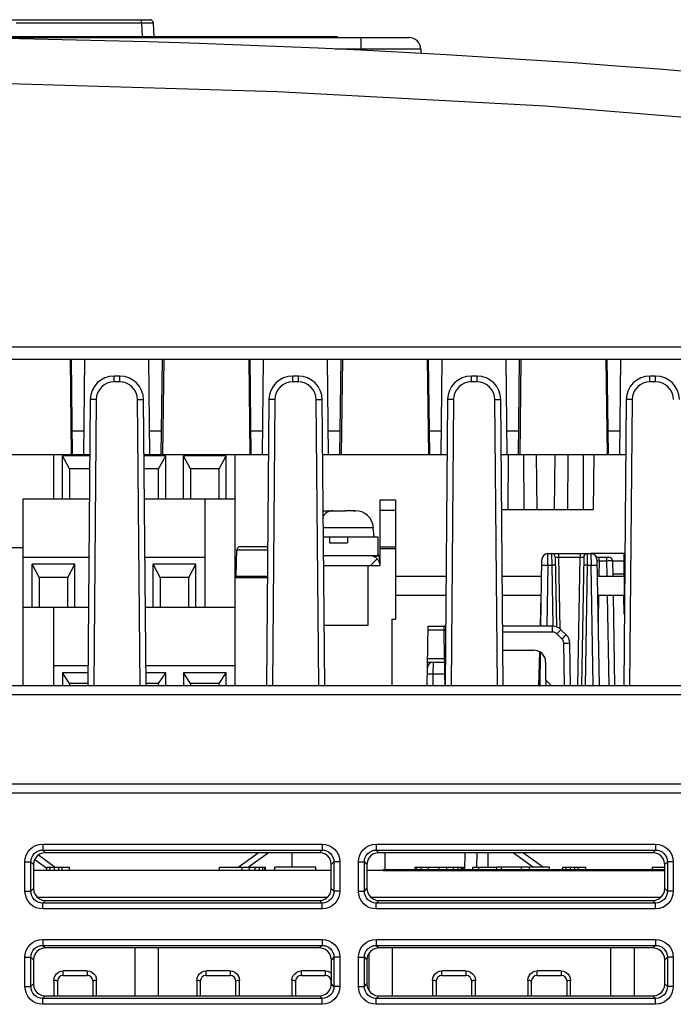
# Model space of a CAD drawing. Extents: x 0 to 420, y 0 to 297.
# Tile 10 of 67: x 83 to 96, y 88 to 109. Entities that reach past the tile are written whole.
import ezdxf

# ---------------------------------------------------------------- set-up
doc = ezdxf.new("R2010")
doc.units = 0
doc.header["$LTSCALE"] = 23.1
doc.layers.get('0').update_dxf_attribs({"linetype": 'CONTINUOUS'})
doc.layers.add('ALL_AXIS', color=7, linetype='CONTINUOUS')
doc.layers.add('ALL_FEATURES', color=7, linetype='CONTINUOUS')

msp = doc.modelspace()

# ---------------------------------------------------------------- linework, layer by layer
at = {"color": 7, "linetype": 'CONTINUOUS'}
for p, q in [((82.28, 108.599), (85.263, 108.599)), ((85.353, 108.249), (85.338, 108.528))]:
    msp.add_line(p, q, dxfattribs=at)
at = {"color": 9, "linetype": 'CONTINUOUS'}
for q in [(82.454, 108.528), (85.089, 108.599), (85.103, 108.249)]:
    msp.add_line((85.089, 108.528), q, dxfattribs=at)
msp.add_lwpolyline([(85.338, 108.528), (85.326, 108.529), (85.29, 108.529), (85.235, 108.529), (85.166, 108.529), (85.089, 108.528)], dxfattribs=at)
at = {"color": 7, "linetype": 'CONTINUOUS'}
msp.add_arc((85.263, 108.524), 0.075, 3, 90, dxfattribs=at)
at = {"layer": 'ALL_AXIS', "color": 7, "linetype": 'CONTINUOUS'}
for p, q in [((90.096, 98.524), (90.421, 98.524)), ((90.421, 98.524), (90.421, 96.024)), ((90.073, 97.342), (90.096, 97.212)), ((90.346, 96.024), (90.346, 94.624)), ((90.346, 96.024), (90.421, 96.024)), ((90.159, 90.774), (90.159, 90.749)), ((90.159, 90.774), (96.072, 90.774)), ((90.159, 90.749), (96.072, 90.749))]:
    msp.add_line(p, q, dxfattribs=at)
at = {"layer": 'ALL_AXIS', "color": 9, "linetype": 'CONTINUOUS'}
for p, q in [((90.096, 98.311), (90.421, 98.311)), ((90.096, 97.542), (90.421, 97.542)), ((90.096, 97.505), (90.421, 97.505))]:
    msp.add_line(p, q, dxfattribs=at)
at = {"layer": 'ALL_AXIS', "color": 7, "linetype": 'CONTINUOUS'}
msp.add_arc((89.827, 97.299), 0.25, 10, 25.734, dxfattribs=at)
at = {"layer": 'ALL_FEATURES', "color": 7, "linetype": 'CONTINUOUS'}
for p, q in [((68.696, 108.249), (89.196, 108.249)), ((89.196, 108.249), (89.196, 108.224)), ((67.192, 108.224), (90.701, 108.224)), ((90.951, 107.978), (90.952, 107.892)), ((53.946, 101.474), (103.946, 101.474)), ((83.588, 101.474), (83.612, 99.474)), ((83.641, 99.474), (83.616, 101.474)), ((83.877, 99.474), (83.901, 101.474)), ((85.266, 99.474), (85.241, 101.474)), ((85.502, 99.474), (85.526, 101.474)), ((85.554, 101.474), (85.531, 99.474)), ((87.338, 101.474), (87.362, 99.474)), ((87.391, 99.474), (87.366, 101.474)), ((87.627, 99.474), (87.651, 101.474)), ((89.016, 99.474), (88.991, 101.474)), ((89.252, 99.474), (89.276, 101.474)), ((89.304, 101.474), (89.281, 99.474)), ((91.088, 101.474), (91.112, 99.474)), ((91.141, 99.474), (91.116, 101.474)), ((91.377, 99.474), (91.401, 101.474)), ((92.766, 99.474), (92.741, 101.474)), ((93.002, 99.474), (93.026, 101.474)), ((93.054, 101.474), (93.031, 99.474)), ((94.838, 101.474), (94.862, 99.474)), ((94.891, 99.474), (94.866, 101.474)), ((95.127, 99.474), (95.151, 101.474)), ((84.631, 101.124), (84.512, 101.124)), ((88.381, 101.124), (88.262, 101.124)), ((92.131, 101.124), (92.012, 101.124)), ((95.881, 101.124), (95.762, 101.124)), ((84.012, 100.628), (83.96, 94.624)), ((85.183, 94.624), (85.13, 100.628)), ((87.762, 100.628), (87.71, 94.624)), ((88.933, 94.624), (88.88, 100.628)), ((91.512, 100.628), (91.46, 94.624)), ((92.683, 94.624), (92.63, 100.628)), ((95.262, 100.628), (95.21, 94.624)), ((84.002, 99.474), (81.384, 99.474)), ((83.241, 99.474), (83.241, 98.549)), ((83.426, 98.549), (83.426, 99.449)), ((83.576, 99.174), (83.426, 99.449)), ((84.002, 99.449), (83.426, 99.449)), ((87.752, 99.474), (85.141, 99.474)), ((85.596, 99.449), (85.141, 99.449)), ((85.446, 99.174), (85.596, 99.449)), ((85.596, 98.549), (85.596, 99.449)), ((85.966, 98.549), (85.966, 99.449)), ((86.116, 99.174), (85.966, 99.449)), ((86.866, 99.449), (85.966, 99.449)), ((86.716, 99.174), (86.866, 99.449)), ((86.866, 98.549), (86.866, 99.449)), ((87.051, 94.624), (87.051, 99.474)), ((91.502, 99.474), (88.891, 99.474)), ((95.252, 99.474), (92.641, 99.474)), ((92.786, 99.474), (92.781, 98.324)), ((93.106, 99.474), (93.112, 98.324)), ((93.37, 99.474), (93.384, 98.324)), ((93.759, 98.324), (93.773, 99.474)), ((94.036, 99.474), (94.031, 98.324)), ((94.356, 99.474), (94.362, 98.324)), ((94.585, 99.474), (94.571, 98.324)), ((83.576, 99.174), (83.576, 98.549)), ((84, 99.174), (83.576, 99.174)), ((85.446, 99.174), (85.143, 99.174)), ((85.446, 98.549), (85.446, 99.174)), ((86.116, 99.174), (86.116, 98.549)), ((86.716, 99.174), (86.116, 99.174)), ((86.716, 98.549), (86.716, 99.174)), ((82.606, 94.624), (82.606, 98.549)), ((82.606, 98.549), (83.994, 98.549)), ((85.149, 98.549), (87.051, 98.549)), ((86.416, 98.549), (86.416, 96.274)), ((90.096, 97.149), (90.096, 98.524)), ((92.651, 98.324), (94.571, 98.324)), ((88.901, 98.299), (89.033, 98.299)), ((89.033, 98.299), (89.033, 98.287)), ((89.033, 98.295), (89.05, 98.298)), ((89.05, 98.298), (89.071, 98.299)), ((89.071, 98.299), (89.372, 98.299)), ((89.41, 98.299), (89.41, 98.295)), ((89.537, 98.299), (89.41, 98.299)), ((89.536, 98.296), (89.496, 98.299)), ((89.579, 98.295), (89.536, 98.296)), ((89.971, 97.749), (89.954, 97.947)), ((88.906, 97.749), (90.046, 97.749)), ((89.034, 97.749), (89.034, 97.624)), ((89.409, 97.749), (89.409, 97.624)), ((90.046, 97.749), (90.046, 97.349)), ((82.371, 97.524), (82.606, 97.524)), ((87.166, 97.549), (87.735, 97.549)), ((89.034, 97.624), (89.409, 97.624)), ((82.606, 97.324), (83.984, 97.324)), ((85.159, 97.324), (86.416, 97.324)), ((87.077, 96.924), (87.091, 97.476)), ((90.046, 97.349), (89.896, 97.349)), ((93.619, 97.399), (94.523, 97.399)), ((93.773, 97.325), (93.798, 95.86)), ((94.37, 97.325), (94.323, 94.624)), ((94.644, 97.324), (94.899, 97.324)), ((82.791, 96.274), (82.791, 97.174)), ((82.941, 96.899), (82.791, 97.174)), ((83.691, 97.174), (82.791, 97.174)), ((83.541, 96.899), (83.691, 97.174)), ((83.691, 96.274), (83.691, 97.174)), ((85.331, 96.274), (85.331, 97.174)), ((85.481, 96.899), (85.331, 97.174)), ((86.231, 97.174), (85.331, 97.174)), ((86.081, 96.899), (86.231, 97.174)), ((86.231, 96.274), (86.231, 97.174)), ((88.911, 97.149), (90.096, 97.149)), ((89.846, 95.899), (89.846, 97.149)), ((93.47, 95.874), (93.494, 97.276)), ((94.648, 97.276), (94.695, 94.624)), ((94.974, 97.25), (94.98, 96.924)), ((82.941, 96.899), (82.941, 96.274)), ((83.541, 96.899), (82.941, 96.899)), ((83.541, 96.274), (83.541, 96.899)), ((85.481, 96.899), (85.481, 96.274)), ((86.081, 96.899), (85.481, 96.899)), ((86.081, 96.274), (86.081, 96.899)), ((87.051, 96.899), (87.73, 96.899)), ((95.221, 96.924), (95.221, 96.524)), ((90.421, 96.524), (91.477, 96.524)), ((92.666, 96.524), (93.481, 96.524)), ((93.463, 95.874), (93.48, 96.524)), ((94.662, 96.524), (95.221, 96.524)), ((94.987, 96.524), (95.02, 94.624)), ((95.223, 96.129), (95.213, 96.524)), ((82.606, 96.274), (83.974, 96.274)), ((83.241, 96.274), (83.241, 94.624)), ((85.168, 96.274), (87.051, 96.274)), ((88.922, 95.899), (89.846, 95.899)), ((91.085, 94.624), (91.106, 95.874)), ((91.106, 95.874), (91.471, 95.874)), ((93.719, 95.874), (92.672, 95.874)), ((94.003, 95.696), (93.894, 95.802)), ((94.093, 94.624), (94.078, 95.522)), ((92.676, 95.374), (93.321, 95.374)), ((93.43, 94.624), (93.449, 95.337)), ((93.46, 95.33), (93.448, 94.624)), ((83.241, 95.049), (83.964, 95.049)), ((85.179, 95.049), (87.051, 95.049)), ((91.093, 95.124), (91.453, 95.124)), ((93.571, 95.124), (93.571, 94.749)), ((83.426, 94.899), (83.426, 94.624)), ((83.576, 94.674), (83.426, 94.899)), ((83.962, 94.899), (83.426, 94.899)), ((85.596, 94.899), (85.18, 94.899)), ((85.446, 94.674), (85.596, 94.899)), ((85.596, 94.624), (85.596, 94.899)), ((85.966, 94.899), (85.966, 94.624)), ((86.116, 94.674), (85.966, 94.899)), ((86.866, 94.899), (85.966, 94.899)), ((86.716, 94.674), (86.866, 94.899)), ((86.866, 94.624), (86.866, 94.899)), ((104.53, 94.624), (81.195, 94.624)), ((83.576, 94.674), (83.576, 94.624)), ((83.96, 94.674), (83.576, 94.674)), ((85.446, 94.674), (85.182, 94.674)), ((85.446, 94.624), (85.446, 94.674)), ((86.116, 94.674), (86.116, 94.624)), ((86.716, 94.674), (86.116, 94.674)), ((86.716, 94.624), (86.716, 94.674)), ((93.571, 94.749), (93.696, 94.624)), ((105.169, 92.374), (52.724, 92.374)), ((88.823, 91.124), (83.07, 91.124)), ((87.331, 90.827), (87.747, 91.124)), ((88.826, 91.124), (87.746, 91.124)), ((88.246, 91.124), (88.246, 90.824)), ((95.826, 91.124), (90.067, 91.124)), ((95.823, 91.124), (90.07, 91.124)), ((90.196, 91.124), (90.196, 90.774)), ((92.125, 91.124), (92.12, 90.824)), ((92.355, 91.124), (92.36, 90.823)), ((92.896, 91.124), (93.316, 90.824)), ((82.846, 90.981), (83.099, 90.801)), ((82.821, 90.875), (82.82, 90.372)), ((89.072, 90.749), (82.821, 90.749)), ((83.099, 90.749), (83.099, 90.824)), ((83.099, 90.824), (83.579, 90.824)), ((83.169, 90.749), (83.169, 90.824)), ((83.259, 90.749), (83.259, 90.824)), ((83.349, 90.749), (83.349, 90.824)), ((83.419, 90.749), (83.419, 90.824)), ((83.579, 90.749), (83.579, 90.824)), ((86.724, 90.749), (86.724, 90.824)), ((86.724, 90.824), (87.694, 90.824)), ((87.204, 90.749), (87.204, 90.824)), ((87.354, 90.749), (87.354, 90.824)), ((87.474, 90.749), (87.474, 90.824)), ((87.564, 90.749), (87.564, 90.824)), ((87.634, 90.749), (87.634, 90.824)), ((87.674, 90.749), (87.674, 90.824)), ((87.694, 90.749), (87.694, 90.824)), ((87.884, 90.749), (87.884, 90.824)), ((88.744, 90.824), (87.884, 90.824)), ((88.744, 90.749), (88.744, 90.824)), ((89.072, 90.372), (89.072, 90.875)), ((89.821, 90.875), (89.82, 90.372)), ((96.072, 90.749), (89.821, 90.749)), ((90.836, 90.774), (90.836, 90.824)), ((90.836, 90.824), (91.846, 90.824)), ((90.866, 90.774), (90.866, 90.824)), ((90.956, 90.774), (90.956, 90.824)), ((91.116, 90.774), (91.116, 90.824)), ((91.336, 90.774), (91.336, 90.824)), ((91.496, 90.774), (91.496, 90.824)), ((91.636, 90.774), (91.636, 90.824)), ((91.736, 90.774), (91.736, 90.824)), ((91.796, 90.774), (91.796, 90.824)), ((91.826, 90.774), (91.826, 90.824)), ((91.846, 90.774), (91.846, 90.824)), ((92.046, 90.774), (92.046, 90.824)), ((92.046, 90.824), (92.546, 90.824)), ((92.166, 90.774), (92.166, 90.824)), ((92.546, 90.774), (92.546, 90.824)), ((92.646, 90.774), (92.646, 90.824)), ((93.656, 90.824), (92.646, 90.824)), ((93.066, 90.774), (93.066, 90.824)), ((93.236, 90.774), (93.236, 90.824)), ((93.656, 90.774), (93.656, 90.824)), ((93.936, 90.774), (93.936, 90.824)), ((93.936, 90.824), (94.416, 90.824)), ((94.006, 90.774), (94.006, 90.824)), ((94.096, 90.774), (94.096, 90.824)), ((94.186, 90.774), (94.186, 90.824)), ((94.256, 90.774), (94.256, 90.824)), ((94.416, 90.774), (94.416, 90.824)), ((95.806, 90.824), (95.806, 90.774)), ((95.806, 90.824), (96.072, 90.824)), ((96.072, 90.372), (96.072, 90.875)), ((83.069, 90.123), (88.824, 90.123)), ((90.069, 90.123), (95.824, 90.123)), ((88.824, 89.126), (83.069, 89.126)), ((84.946, 89.126), (84.946, 88.121)), ((85.446, 88.121), (85.446, 89.126)), ((95.824, 89.126), (90.069, 89.126)), ((90.359, 88.121), (90.359, 89.126)), ((94.934, 89.126), (94.934, 88.121)), ((95.434, 88.121), (95.434, 89.126)), ((82.819, 88.877), (82.819, 88.37)), ((89.074, 88.37), (89.074, 88.877)), ((89.819, 88.877), (89.819, 88.37)), ((89.859, 89.01), (89.859, 88.237)), ((96.074, 88.37), (96.074, 88.877)), ((83.321, 88.424), (83.321, 88.121)), ((83.446, 88.549), (83.946, 88.549)), ((84.071, 88.121), (84.071, 88.424)), ((86.321, 88.424), (86.321, 88.121)), ((86.446, 88.549), (86.946, 88.549)), ((87.071, 88.121), (87.071, 88.424)), ((88.321, 88.424), (88.321, 88.121)), ((88.446, 88.549), (88.946, 88.549)), ((89.071, 88.351), (89.071, 88.424)), ((91.271, 88.424), (91.271, 88.121)), ((91.396, 88.549), (91.896, 88.549)), ((92.021, 88.121), (92.021, 88.424)), ((93.271, 88.424), (93.271, 88.121)), ((93.396, 88.549), (93.896, 88.549)), ((94.021, 88.121), (94.021, 88.424)), ((83.068, 88.121), (88.825, 88.121)), ((90.068, 88.121), (95.825, 88.121))]:
    msp.add_line(p, q, dxfattribs=at)
at = {"layer": 'ALL_FEATURES', "color": 9, "linetype": 'CONTINUOUS'}
for p, q in [((88.946, 108.249), (88.946, 108.224)), ((89.696, 107.958), (89.696, 108.224)), ((90.951, 107.978), (89.152, 107.978)), ((53.946, 101.737), (103.946, 101.737)), ((84.512, 101), (84.512, 101.124)), ((84.631, 101), (84.631, 101.124)), ((88.262, 101), (88.262, 101.124)), ((88.381, 101), (88.381, 101.124)), ((92.012, 101), (92.012, 101.124)), ((92.131, 101), (92.131, 101.124)), ((95.762, 101), (95.762, 101.124)), ((95.881, 101), (95.881, 101.124)), ((84.631, 101), (84.512, 101)), ((88.381, 101), (88.262, 101)), ((92.131, 101), (92.012, 101)), ((95.881, 101), (95.762, 101)), ((84.137, 100.628), (84.085, 94.624)), ((85.058, 94.624), (85.005, 100.628)), ((87.887, 100.628), (87.835, 94.624)), ((88.808, 94.624), (88.755, 100.628)), ((91.637, 100.628), (91.585, 94.624)), ((92.558, 94.624), (92.505, 100.628)), ((95.387, 100.628), (95.335, 94.624)), ((83.883, 99.965), (83.635, 99.965)), ((85.508, 99.965), (85.26, 99.965)), ((87.633, 99.965), (87.385, 99.965)), ((89.258, 99.965), (89.01, 99.965)), ((91.383, 99.965), (91.135, 99.965)), ((93.008, 99.965), (92.76, 99.965)), ((95.133, 99.965), (94.885, 99.965)), ((88.904, 97.947), (89.954, 97.947)), ((87.091, 97.476), (87.735, 97.476)), ((89.896, 97.149), (90.038, 97.29)), ((90.073, 97.342), (89.929, 97.342)), ((93.617, 97.153), (93.619, 97.399)), ((93.698, 97.399), (93.701, 97.153)), ((93.848, 97.325), (93.848, 97.399)), ((93.874, 95.819), (93.848, 97.325)), ((93.848, 97.325), (94.295, 97.325)), ((94.248, 94.624), (94.295, 97.325)), ((94.295, 97.399), (94.295, 97.325)), ((94.445, 97.399), (94.442, 97.153)), ((94.523, 97.399), (94.526, 97.153)), ((94.694, 97.25), (94.694, 97.324)), ((94.849, 97.324), (94.849, 97.25)), ((93.617, 97.153), (93.595, 95.874)), ((93.617, 97.153), (93.701, 97.153)), ((93.701, 97.153), (93.723, 95.874)), ((94.442, 97.153), (94.398, 94.624)), ((94.442, 97.153), (94.526, 97.153)), ((94.57, 94.624), (94.526, 97.153)), ((94.649, 97.251), (94.694, 97.25)), ((94.694, 97.25), (94.688, 96.924)), ((94.694, 97.25), (94.849, 97.25)), ((94.849, 97.25), (94.882, 97.251)), ((94.849, 97.25), (94.855, 96.924)), ((95.221, 97.238), (94.974, 97.238)), ((95.221, 96.968), (94.979, 96.968)), ((94.681, 96.524), (94.671, 95.957)), ((94.862, 96.524), (94.895, 94.624)), ((91.44, 95.801), (91.44, 95.874)), ((93.719, 95.751), (93.719, 95.874)), ((91.105, 95.801), (91.44, 95.801)), ((91.451, 95.197), (91.44, 95.801)), ((91.44, 95.801), (91.47, 95.798)), ((93.719, 95.751), (92.673, 95.751)), ((93.915, 95.609), (93.807, 95.715)), ((93.968, 94.624), (93.953, 95.522)), ((91.095, 95.197), (91.451, 95.197)), ((91.214, 94.878), (91.216, 95.124)), ((91.453, 95.124), (91.451, 95.197)), ((91.451, 95.197), (91.465, 95.196)), ((91.455, 94.878), (91.453, 95.124)), ((91.209, 94.624), (91.214, 94.878)), ((91.214, 94.878), (91.455, 94.878)), ((91.46, 94.624), (91.455, 94.878)), ((91.455, 94.878), (91.462, 94.878)), ((93.575, 94.745), (93.573, 94.624)), ((104.53, 94.439), (81.195, 94.439)), ((104.596, 92.559), (53.297, 92.559)), ((83.015, 91.304), (83.015, 91.18)), ((83.015, 91.304), (88.878, 91.304)), ((88.878, 91.304), (88.878, 91.18)), ((90.015, 91.304), (90.015, 91.18)), ((90.015, 91.304), (95.878, 91.304)), ((95.878, 91.304), (95.878, 91.18)), ((83.015, 91.18), (88.878, 91.18)), ((83.015, 91.18), (83.07, 91.124)), ((87.114, 90.824), (87.535, 91.124)), ((88.878, 91.18), (88.823, 91.124)), ((90.015, 91.18), (95.878, 91.18)), ((90.015, 91.18), (90.07, 91.124)), ((91.875, 91.124), (91.869, 90.774)), ((93.108, 91.124), (93.528, 90.824)), ((95.878, 91.18), (95.823, 91.124)), ((82.641, 90.317), (82.641, 90.93)), ((82.641, 90.93), (82.766, 90.93)), ((82.766, 90.317), (82.766, 90.93)), ((82.766, 90.93), (82.821, 90.875)), ((82.926, 91.076), (83.278, 90.824)), ((89.127, 90.93), (89.072, 90.875)), ((89.127, 90.93), (89.127, 90.317)), ((89.252, 90.93), (89.127, 90.93)), ((89.252, 90.93), (89.252, 90.317)), ((89.641, 90.317), (89.641, 90.93)), ((89.641, 90.93), (89.766, 90.93)), ((89.766, 90.317), (89.766, 90.93)), ((89.766, 90.93), (89.821, 90.875)), ((96.127, 90.93), (96.072, 90.875)), ((96.252, 90.93), (96.127, 90.93)), ((96.127, 90.93), (96.127, 90.317)), ((96.252, 90.93), (96.252, 90.317)), ((92.646, 90.823), (92.546, 90.823)), ((82.641, 90.317), (82.766, 90.317)), ((82.766, 90.317), (82.82, 90.372)), ((89.127, 90.317), (89.072, 90.372)), ((89.252, 90.317), (89.127, 90.317)), ((89.641, 90.317), (89.766, 90.317)), ((89.766, 90.317), (89.82, 90.372)), ((96.127, 90.317), (96.072, 90.372)), ((96.252, 90.317), (96.127, 90.317)), ((82.897, 90.193), (88.996, 90.193)), ((83.015, 90.068), (83.069, 90.123)), ((83.015, 89.944), (83.015, 90.068)), ((88.878, 90.068), (83.015, 90.068)), ((88.878, 90.068), (88.824, 90.123)), ((88.878, 89.944), (88.878, 90.068)), ((89.897, 90.193), (95.996, 90.193)), ((90.015, 90.068), (90.069, 90.123)), ((90.015, 89.944), (90.015, 90.068)), ((95.878, 90.068), (90.015, 90.068)), ((95.878, 90.068), (95.824, 90.123)), ((95.878, 89.944), (95.878, 90.068)), ((88.878, 89.944), (83.015, 89.944)), ((95.878, 89.944), (90.015, 89.944)), ((83.015, 89.304), (83.015, 89.18)), ((83.015, 89.304), (88.878, 89.304)), ((88.878, 89.304), (88.878, 89.18)), ((90.015, 89.304), (90.015, 89.18)), ((90.015, 89.304), (95.878, 89.304)), ((95.878, 89.304), (95.878, 89.18)), ((83.015, 89.18), (88.878, 89.18)), ((83.015, 89.18), (83.069, 89.126)), ((88.878, 89.18), (88.824, 89.126)), ((90.015, 89.18), (95.878, 89.18)), ((90.015, 89.18), (90.069, 89.126)), ((95.878, 89.18), (95.824, 89.126)), ((82.641, 88.317), (82.641, 88.93)), ((82.641, 88.93), (82.766, 88.93)), ((82.766, 88.317), (82.766, 88.93)), ((82.766, 88.93), (82.819, 88.877)), ((89.127, 88.93), (89.074, 88.877)), ((89.127, 88.93), (89.127, 88.317)), ((89.252, 88.93), (89.127, 88.93)), ((89.252, 88.93), (89.252, 88.317)), ((89.641, 88.317), (89.641, 88.93)), ((89.641, 88.93), (89.766, 88.93)), ((89.766, 88.317), (89.766, 88.93)), ((89.766, 88.93), (89.819, 88.877)), ((96.127, 88.93), (96.074, 88.877)), ((96.252, 88.93), (96.127, 88.93)), ((96.127, 88.93), (96.127, 88.317)), ((96.252, 88.93), (96.252, 88.317)), ((83.446, 88.549), (83.446, 88.643)), ((83.947, 88.643), (83.446, 88.643)), ((83.946, 88.643), (83.946, 88.549)), ((86.446, 88.549), (86.446, 88.643)), ((86.947, 88.643), (86.446, 88.643)), ((86.946, 88.643), (86.946, 88.549)), ((88.446, 88.549), (88.446, 88.643)), ((88.947, 88.643), (88.446, 88.643)), ((88.946, 88.643), (88.946, 88.549)), ((91.396, 88.549), (91.396, 88.643)), ((91.897, 88.643), (91.396, 88.643)), ((91.896, 88.643), (91.896, 88.549)), ((93.396, 88.549), (93.396, 88.643)), ((93.897, 88.643), (93.396, 88.643)), ((93.896, 88.643), (93.896, 88.549)), ((83.246, 88.443), (83.246, 88.121)), ((84.146, 88.121), (84.146, 88.443)), ((86.246, 88.443), (86.246, 88.121)), ((87.146, 88.121), (87.146, 88.443)), ((88.246, 88.443), (88.246, 88.121)), ((89.074, 88.428), (89.071, 88.424)), ((91.196, 88.443), (91.196, 88.121)), ((92.096, 88.121), (92.096, 88.443)), ((93.196, 88.443), (93.196, 88.121)), ((94.096, 88.121), (94.096, 88.443)), ((82.641, 88.317), (82.766, 88.317)), ((82.766, 88.317), (82.819, 88.37)), ((89.127, 88.317), (89.074, 88.37)), ((89.252, 88.317), (89.127, 88.317)), ((89.641, 88.317), (89.766, 88.317)), ((89.766, 88.317), (89.819, 88.37)), ((96.127, 88.317), (96.074, 88.37)), ((96.252, 88.317), (96.127, 88.317)), ((83.015, 88.068), (83.068, 88.121)), ((83.015, 87.944), (83.015, 88.068)), ((88.878, 88.068), (83.015, 88.068)), ((88.878, 88.068), (88.825, 88.121)), ((88.878, 87.944), (88.878, 88.068)), ((90.015, 88.068), (90.068, 88.121)), ((90.015, 87.944), (90.015, 88.068)), ((95.878, 88.068), (90.015, 88.068)), ((95.878, 88.068), (95.825, 88.121)), ((95.878, 87.944), (95.878, 88.068)), ((88.878, 87.944), (83.015, 87.944)), ((95.878, 87.944), (90.015, 87.944))]:
    msp.add_line(p, q, dxfattribs=at)
at = {"layer": 'ALL_FEATURES', "color": 3, "linetype": 'CONTINUOUS'}
for p, q in [((89.896, 97.349), (88.909, 97.349)), ((95.221, 97.399), (94.523, 97.399)), ((95.221, 96.924), (95.221, 97.399)), ((87.051, 96.924), (87.73, 96.924)), ((90.421, 96.924), (91.48, 96.924)), ((92.663, 96.924), (93.488, 96.924)), ((94.655, 96.924), (95.221, 96.924))]:
    msp.add_line(p, q, dxfattribs=at)
at = {"layer": 'ALL_FEATURES', "color": 9, "linetype": 'CONTINUOUS'}
for points in [[(105.027, 105.7), (99.169, 106.33), (93.564, 106.782), (87.939, 107.089), (82.31, 107.25), (76.674, 107.264), (71.062, 107.133), (65.216, 106.84), (59.109, 106.365), (52.866, 105.7)], [(84.512, 101), (84.44, 100.993), (84.37, 100.972), (84.306, 100.938), (84.249, 100.892), (84.203, 100.837), (84.167, 100.772), (84.145, 100.702), (84.137, 100.628)], [(85.005, 100.628), (84.998, 100.701), (84.976, 100.77), (84.942, 100.834), (84.895, 100.89), (84.839, 100.937), (84.775, 100.971), (84.704, 100.993), (84.631, 101)], [(88.262, 101), (88.19, 100.993), (88.12, 100.972), (88.056, 100.938), (87.999, 100.892), (87.953, 100.837), (87.917, 100.772), (87.895, 100.702), (87.887, 100.628)], [(88.755, 100.628), (88.748, 100.701), (88.726, 100.77), (88.692, 100.834), (88.645, 100.89), (88.589, 100.937), (88.525, 100.971), (88.454, 100.993), (88.381, 101)], [(92.012, 101), (91.94, 100.993), (91.87, 100.972), (91.806, 100.938), (91.749, 100.892), (91.703, 100.837), (91.667, 100.772), (91.645, 100.702), (91.637, 100.628)], [(92.505, 100.628), (92.498, 100.701), (92.476, 100.77), (92.442, 100.834), (92.395, 100.89), (92.339, 100.937), (92.275, 100.971), (92.204, 100.993), (92.131, 101)], [(95.762, 101), (95.69, 100.993), (95.62, 100.972), (95.556, 100.938), (95.499, 100.892), (95.453, 100.837), (95.417, 100.772), (95.395, 100.702), (95.387, 100.628)], [(96.255, 100.628), (96.248, 100.701), (96.226, 100.77), (96.192, 100.834), (96.145, 100.89), (96.089, 100.937), (96.025, 100.971), (95.954, 100.993), (95.881, 101)], [(84.137, 100.628), (84.099, 100.629), (84.064, 100.629), (84.036, 100.629), (84.018, 100.629), (84.012, 100.628)], [(85.005, 100.628), (85.044, 100.629), (85.079, 100.629), (85.107, 100.629), (85.124, 100.629), (85.13, 100.628)], [(87.887, 100.628), (87.849, 100.629), (87.814, 100.629), (87.786, 100.629), (87.768, 100.629), (87.762, 100.628)], [(88.755, 100.628), (88.794, 100.629), (88.829, 100.629), (88.857, 100.629), (88.874, 100.629), (88.88, 100.628)], [(91.637, 100.628), (91.599, 100.629), (91.564, 100.629), (91.536, 100.629), (91.518, 100.629), (91.512, 100.628)], [(92.505, 100.628), (92.544, 100.629), (92.579, 100.629), (92.607, 100.629), (92.624, 100.629), (92.63, 100.628)], [(95.387, 100.628), (95.349, 100.629), (95.314, 100.629), (95.286, 100.629), (95.268, 100.629), (95.262, 100.628)], [(93.773, 97.325), (93.774, 97.325), (93.78, 97.326), (93.789, 97.326), (93.801, 97.326), (93.815, 97.326), (93.831, 97.325), (93.848, 97.325)], [(94.295, 97.325), (94.312, 97.325), (94.328, 97.326), (94.342, 97.326), (94.354, 97.326), (94.363, 97.326), (94.368, 97.325), (94.37, 97.325)], [(93.492, 97.153), (93.497, 97.154), (93.509, 97.154), (93.529, 97.154), (93.555, 97.154), (93.585, 97.154), (93.617, 97.153)], [(93.776, 97.153), (93.772, 97.154), (93.761, 97.154), (93.745, 97.154), (93.724, 97.154), (93.701, 97.153)], [(94.442, 97.153), (94.419, 97.154), (94.398, 97.154), (94.382, 97.154), (94.371, 97.154), (94.367, 97.153)], [(94.526, 97.153), (94.558, 97.154), (94.588, 97.154), (94.614, 97.154), (94.634, 97.154), (94.646, 97.154), (94.651, 97.153)], [(94.882, 97.251), (94.917, 97.251), (94.933, 97.251), (94.948, 97.251), (94.959, 97.251), (94.967, 97.251), (94.972, 97.25), (94.974, 97.25)], [(93.807, 95.715), (93.788, 95.73), (93.767, 95.742), (93.743, 95.749), (93.719, 95.751)], [(93.807, 95.715), (93.829, 95.738), (93.85, 95.759), (93.868, 95.777), (93.882, 95.791), (93.891, 95.799), (93.894, 95.802)], [(93.915, 95.609), (93.938, 95.631), (93.959, 95.653), (93.977, 95.671), (93.991, 95.684), (94, 95.693), (94.003, 95.696)], [(93.953, 95.522), (93.95, 95.546), (93.943, 95.569), (93.931, 95.59), (93.915, 95.609)], [(93.953, 95.522), (93.985, 95.522), (94.015, 95.522), (94.041, 95.523), (94.061, 95.522), (94.073, 95.522), (94.078, 95.522)], [(91.089, 94.878), (91.093, 94.879), (91.106, 94.879), (91.126, 94.879), (91.151, 94.879), (91.182, 94.879), (91.214, 94.878)], [(82.641, 90.93), (82.648, 91.003), (82.669, 91.072), (82.702, 91.135), (82.747, 91.191), (82.802, 91.237), (82.864, 91.272), (82.936, 91.296), (83.015, 91.304)], [(88.878, 91.304), (88.95, 91.297), (89.019, 91.277), (89.083, 91.243), (89.139, 91.198), (89.185, 91.144), (89.22, 91.081), (89.243, 91.009), (89.252, 90.93)], [(89.641, 90.93), (89.648, 91.003), (89.669, 91.072), (89.702, 91.135), (89.747, 91.191), (89.802, 91.237), (89.864, 91.272), (89.936, 91.296), (90.015, 91.304)], [(95.878, 91.304), (95.95, 91.297), (96.019, 91.277), (96.083, 91.243), (96.139, 91.198), (96.185, 91.144), (96.22, 91.081), (96.243, 91.009), (96.252, 90.93)], [(82.766, 90.93), (82.77, 90.979), (82.784, 91.025), (82.806, 91.067), (82.836, 91.105), (82.872, 91.135), (82.914, 91.159), (82.962, 91.174), (83.015, 91.18)], [(88.878, 91.18), (88.926, 91.175), (88.972, 91.161), (89.015, 91.139), (89.052, 91.109), (89.083, 91.073), (89.106, 91.031), (89.122, 90.983), (89.127, 90.93)], [(89.766, 90.93), (89.77, 90.979), (89.784, 91.025), (89.806, 91.067), (89.836, 91.105), (89.872, 91.135), (89.914, 91.159), (89.962, 91.174), (90.015, 91.18)], [(95.878, 91.18), (95.926, 91.175), (95.972, 91.161), (96.015, 91.139), (96.052, 91.109), (96.083, 91.073), (96.106, 91.031), (96.122, 90.983), (96.127, 90.93)], [(83.015, 89.944), (82.942, 89.951), (82.874, 89.971), (82.81, 90.005), (82.754, 90.049), (82.708, 90.104), (82.673, 90.167), (82.65, 90.239), (82.641, 90.317)], [(83.015, 90.068), (82.966, 90.073), (82.92, 90.086), (82.878, 90.108), (82.841, 90.138), (82.81, 90.175), (82.787, 90.217), (82.771, 90.265), (82.766, 90.317)], [(89.127, 90.317), (89.123, 90.269), (89.109, 90.223), (89.087, 90.18), (89.057, 90.143), (89.021, 90.112), (88.979, 90.089), (88.931, 90.074), (88.878, 90.068)], [(89.252, 90.317), (89.245, 90.245), (89.224, 90.176), (89.191, 90.113), (89.146, 90.057), (89.091, 90.01), (89.029, 89.975), (88.957, 89.952), (88.878, 89.944)], [(90.015, 89.944), (89.942, 89.951), (89.874, 89.971), (89.81, 90.005), (89.754, 90.049), (89.708, 90.104), (89.673, 90.167), (89.65, 90.239), (89.641, 90.317)], [(90.015, 90.068), (89.966, 90.073), (89.92, 90.086), (89.878, 90.108), (89.841, 90.138), (89.81, 90.175), (89.787, 90.217), (89.771, 90.265), (89.766, 90.317)], [(96.127, 90.317), (96.123, 90.269), (96.109, 90.223), (96.087, 90.18), (96.057, 90.143), (96.021, 90.112), (95.979, 90.089), (95.931, 90.074), (95.878, 90.068)], [(96.252, 90.317), (96.245, 90.245), (96.224, 90.176), (96.191, 90.113), (96.146, 90.057), (96.091, 90.01), (96.029, 89.975), (95.957, 89.952), (95.878, 89.944)], [(82.641, 88.93), (82.648, 89.003), (82.669, 89.072), (82.702, 89.135), (82.747, 89.191), (82.802, 89.237), (82.864, 89.272), (82.936, 89.296), (83.015, 89.304)], [(88.878, 89.304), (88.95, 89.297), (89.019, 89.277), (89.083, 89.243), (89.139, 89.198), (89.185, 89.144), (89.22, 89.081), (89.243, 89.009), (89.252, 88.93)], [(89.641, 88.93), (89.648, 89.003), (89.669, 89.072), (89.702, 89.135), (89.747, 89.191), (89.802, 89.237), (89.864, 89.272), (89.936, 89.296), (90.015, 89.304)], [(95.878, 89.304), (95.95, 89.297), (96.019, 89.277), (96.083, 89.243), (96.139, 89.198), (96.185, 89.144), (96.22, 89.081), (96.243, 89.009), (96.252, 88.93)], [(82.766, 88.93), (82.77, 88.979), (82.784, 89.025), (82.806, 89.067), (82.836, 89.105), (82.872, 89.135), (82.914, 89.159), (82.962, 89.174), (83.015, 89.18)], [(88.878, 89.18), (88.926, 89.175), (88.972, 89.161), (89.015, 89.139), (89.052, 89.109), (89.083, 89.073), (89.106, 89.031), (89.122, 88.983), (89.127, 88.93)], [(89.766, 88.93), (89.77, 88.979), (89.784, 89.025), (89.806, 89.067), (89.836, 89.105), (89.872, 89.135), (89.914, 89.159), (89.962, 89.174), (90.015, 89.18)], [(95.878, 89.18), (95.926, 89.175), (95.972, 89.161), (96.015, 89.139), (96.052, 89.109), (96.083, 89.073), (96.106, 89.031), (96.122, 88.983), (96.127, 88.93)], [(83.246, 88.443), (83.254, 88.496), (83.274, 88.545), (83.306, 88.586), (83.348, 88.617), (83.396, 88.637), (83.446, 88.643)], [(83.947, 88.643), (83.997, 88.637), (84.045, 88.617), (84.087, 88.586), (84.119, 88.545), (84.139, 88.496), (84.146, 88.443)], [(86.246, 88.443), (86.254, 88.496), (86.274, 88.545), (86.306, 88.586), (86.348, 88.617), (86.396, 88.637), (86.446, 88.643)], [(86.947, 88.643), (86.997, 88.637), (87.045, 88.617), (87.087, 88.586), (87.119, 88.545), (87.139, 88.496), (87.146, 88.443)], [(88.246, 88.443), (88.254, 88.496), (88.274, 88.545), (88.306, 88.586), (88.348, 88.617), (88.396, 88.637), (88.446, 88.643)], [(88.947, 88.643), (88.997, 88.637), (89.045, 88.617), (89.074, 88.596)], [(91.196, 88.443), (91.204, 88.496), (91.224, 88.545), (91.256, 88.586), (91.298, 88.617), (91.346, 88.637), (91.396, 88.643)], [(91.897, 88.643), (91.947, 88.637), (91.995, 88.617), (92.037, 88.586), (92.069, 88.545), (92.089, 88.496), (92.096, 88.443)], [(93.196, 88.443), (93.204, 88.496), (93.224, 88.545), (93.256, 88.586), (93.298, 88.617), (93.346, 88.637), (93.396, 88.643)], [(93.897, 88.643), (93.947, 88.637), (93.995, 88.617), (94.037, 88.586), (94.069, 88.545), (94.089, 88.496), (94.096, 88.443)], [(83.321, 88.424), (83.318, 88.43), (83.307, 88.435), (83.29, 88.44), (83.27, 88.442), (83.246, 88.443)], [(84.146, 88.443), (84.123, 88.442), (84.102, 88.44), (84.086, 88.435), (84.075, 88.43), (84.071, 88.424)], [(86.321, 88.424), (86.318, 88.43), (86.307, 88.435), (86.29, 88.44), (86.27, 88.442), (86.246, 88.443)], [(87.146, 88.443), (87.123, 88.442), (87.102, 88.44), (87.086, 88.435), (87.075, 88.43), (87.071, 88.424)], [(88.321, 88.424), (88.318, 88.43), (88.307, 88.435), (88.29, 88.44), (88.27, 88.442), (88.246, 88.443)], [(91.271, 88.424), (91.268, 88.43), (91.257, 88.435), (91.24, 88.44), (91.22, 88.442), (91.196, 88.443)], [(92.096, 88.443), (92.073, 88.442), (92.052, 88.44), (92.036, 88.435), (92.025, 88.43), (92.021, 88.424)], [(93.271, 88.424), (93.268, 88.43), (93.257, 88.435), (93.24, 88.44), (93.22, 88.442), (93.196, 88.443)], [(94.096, 88.443), (94.073, 88.442), (94.052, 88.44), (94.036, 88.435), (94.025, 88.43), (94.021, 88.424)], [(83.015, 87.944), (82.942, 87.951), (82.874, 87.971), (82.81, 88.005), (82.754, 88.049), (82.708, 88.104), (82.673, 88.167), (82.65, 88.239), (82.641, 88.317)], [(83.015, 88.068), (82.966, 88.073), (82.92, 88.086), (82.878, 88.108), (82.841, 88.138), (82.81, 88.175), (82.787, 88.217), (82.771, 88.265), (82.766, 88.317)], [(89.127, 88.317), (89.123, 88.269), (89.109, 88.223), (89.087, 88.18), (89.057, 88.143), (89.021, 88.112), (88.979, 88.089), (88.931, 88.074), (88.878, 88.068)], [(89.252, 88.317), (89.245, 88.245), (89.224, 88.176), (89.191, 88.113), (89.146, 88.057), (89.091, 88.01), (89.029, 87.975), (88.957, 87.952), (88.878, 87.944)], [(90.015, 87.944), (89.942, 87.951), (89.874, 87.971), (89.81, 88.005), (89.754, 88.049), (89.708, 88.104), (89.673, 88.167), (89.65, 88.239), (89.641, 88.317)], [(90.015, 88.068), (89.966, 88.073), (89.92, 88.086), (89.878, 88.108), (89.841, 88.138), (89.81, 88.175), (89.787, 88.217), (89.771, 88.265), (89.766, 88.317)], [(96.127, 88.317), (96.123, 88.269), (96.109, 88.223), (96.087, 88.18), (96.057, 88.143), (96.021, 88.112), (95.979, 88.089), (95.931, 88.074), (95.878, 88.068)], [(96.252, 88.317), (96.245, 88.245), (96.224, 88.176), (96.191, 88.113), (96.146, 88.057), (96.091, 88.01), (96.029, 87.975), (95.957, 87.952), (95.878, 87.944)]]:
    msp.add_lwpolyline(points, dxfattribs=at)
at = {"layer": 'ALL_FEATURES', "color": 7, "linetype": 'CONTINUOUS'}
for points in [[(89.105, 98.299), (89.066, 98.296), (89.026, 98.285), (88.987, 98.266), (88.949, 98.239), (88.915, 98.204), (88.902, 98.185)], [(89.414, 98.295), (89.393, 98.298), (89.372, 98.299)], [(89.496, 98.299), (89.455, 98.296), (89.414, 98.295)], [(89.537, 98.299), (89.558, 98.298), (89.579, 98.295)], [(83.07, 91.124), (83.005, 91.116), (82.945, 91.091), (82.894, 91.051), (82.854, 91), (82.829, 90.94), (82.821, 90.875)], [(89.072, 90.875), (89.063, 90.94), (89.039, 91), (88.999, 91.051), (88.948, 91.091), (88.887, 91.116), (88.823, 91.124)], [(90.07, 91.124), (90.005, 91.116), (89.945, 91.091), (89.894, 91.051), (89.854, 91), (89.829, 90.94), (89.821, 90.875)], [(96.072, 90.875), (96.063, 90.94), (96.039, 91), (95.999, 91.051), (95.948, 91.091), (95.887, 91.116), (95.823, 91.124)], [(82.82, 90.372), (82.829, 90.307), (82.854, 90.247), (82.893, 90.196), (82.945, 90.156), (83.005, 90.131), (83.069, 90.123)], [(88.824, 90.123), (88.888, 90.131), (88.948, 90.156), (89, 90.196), (89.039, 90.247), (89.064, 90.307), (89.072, 90.372)], [(89.82, 90.372), (89.829, 90.307), (89.854, 90.247), (89.893, 90.196), (89.945, 90.156), (90.005, 90.131), (90.069, 90.123)], [(95.824, 90.123), (95.888, 90.131), (95.948, 90.156), (96, 90.196), (96.039, 90.247), (96.064, 90.307), (96.072, 90.372)], [(83.069, 89.126), (83.004, 89.117), (82.944, 89.092), (82.892, 89.053), (82.853, 89.002), (82.828, 88.942), (82.819, 88.877)], [(89.074, 88.877), (89.065, 88.942), (89.04, 89.002), (89.001, 89.053), (88.949, 89.092), (88.889, 89.117), (88.824, 89.126)], [(90.069, 89.126), (90.004, 89.117), (89.944, 89.092), (89.892, 89.053), (89.853, 89.002), (89.828, 88.942), (89.819, 88.877)], [(96.074, 88.877), (96.065, 88.942), (96.04, 89.002), (96.001, 89.053), (95.949, 89.092), (95.889, 89.117), (95.824, 89.126)], [(82.819, 88.37), (82.827, 88.306), (82.852, 88.246), (82.892, 88.194), (82.943, 88.155), (83.003, 88.13), (83.068, 88.121)], [(88.825, 88.121), (88.89, 88.13), (88.95, 88.155), (89.001, 88.194), (89.041, 88.246), (89.065, 88.306), (89.074, 88.37)], [(89.819, 88.37), (89.827, 88.306), (89.852, 88.246), (89.892, 88.194), (89.943, 88.155), (90.003, 88.13), (90.068, 88.121)], [(95.825, 88.121), (95.89, 88.13), (95.95, 88.155), (96.001, 88.194), (96.041, 88.246), (96.065, 88.306), (96.074, 88.37)]]:
    msp.add_lwpolyline(points, dxfattribs=at)
for centre, radius, start, end in [((78.946, -109.276), 217.5, 82.44412, 97.55588), ((90.701, 107.974), 0.25, 1, 90), ((84.512, 100.624), 0.5, 90, 179.5), ((84.631, 100.624), 0.5, 0.5, 90), ((88.262, 100.624), 0.5, 90, 179.5), ((88.381, 100.624), 0.5, 0.5, 90), ((92.012, 100.624), 0.5, 90, 179.5), ((92.131, 100.624), 0.5, 0.5, 90), ((95.762, 100.624), 0.5, 90, 179.5), ((95.881, 100.624), 0.5, 0.5, 90), ((89.571, 97.914), 0.385, 5, 90), ((87.166, 97.474), 0.075, 90, 178.5), ((89.896, 97.149), 0.2, 0, 90), ((93.619, 97.274), 0.125, 90, 179), ((93.698, 97.324), 0.075, 1, 90.0005), ((94.445, 97.324), 0.075, 90, 179), ((94.523, 97.274), 0.125, 1.0005, 90), ((94.644, 97.249), 0.075, 90, 95.2173), ((94.899, 97.249), 0.075, 1, 90), ((91.44, 95.749), 0.125, 75.1666, 90), ((93.719, 95.624), 0.25, 45.5, 90), ((93.828, 95.517), 0.25, 1, 45.5), ((93.321, 95.124), 0.25, 0, 90), ((91.216, 94.999), 0.125, 90, 179), ((91.453, 94.999), 0.125, 84.7387, 90), ((83.446, 88.424), 0.125, 90, 180), ((83.946, 88.424), 0.125, 0, 90), ((86.446, 88.424), 0.125, 90, 180), ((86.946, 88.424), 0.125, 0, 90), ((88.446, 88.424), 0.125, 90, 180), ((88.946, 88.424), 0.125, 0, 90), ((91.396, 88.424), 0.125, 90, 180), ((91.896, 88.424), 0.125, 0, 90), ((93.396, 88.424), 0.125, 90, 180), ((93.896, 88.424), 0.125, 0, 90)]:
    msp.add_arc(centre, radius, start, end, dxfattribs=at)

doc.saveas('drawing.dxf')
